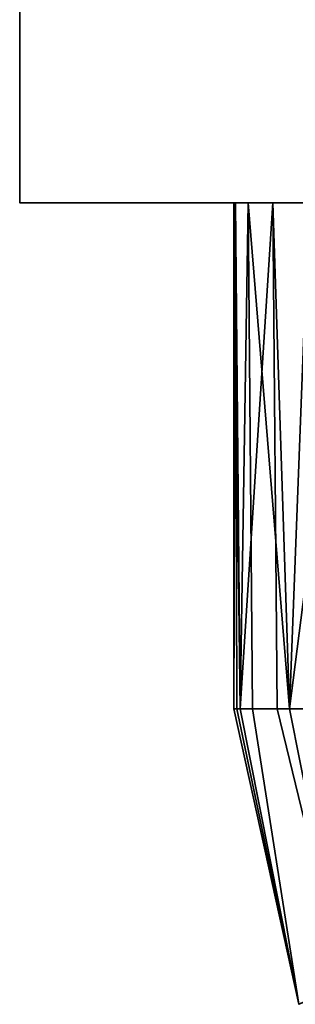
# Model space of a CAD drawing. Header units: millimetres. Extents: x -590 to 3690, y -120 to 127.
# Tile 3 of 256: x -370 to -356, y -103 to -53. Entities that reach past the tile are written whole.
import ezdxf

# ---------------------------------------------------------------- set-up
doc = ezdxf.new("R2010")
doc.units = ezdxf.units.MM
doc.layers.add('151', color=7, linetype='Continuous', true_color=0xffffff)

# ---------------------------------------------------------------- blocks, each defined once
blk = doc.blocks.new('UG_SURFACE_009')
at = {"layer": '151', "color": 43, "linetype": 'Continuous', "lineweight": 35}
for points in [[(-344, -49, 948), (-344, -62, 948), (-370, -62, 951.5), (-370, -49, 951.5)], [(-370, -49, 951.5), (-370, -62, 951.5), (-370, -62, 1186.5), (-370, -49, 1186.5)], [(-370, -49, 1186.5), (-370, -62, 1186.5), (-344, -62, 1190), (-344, -49, 1190)], [(-370, -62, 951.5), (-355.5, -62, 993.5), (-355.5, -62, 1014.5)], [(-370, -62, 951.5), (-354.625, -62, 989.099), (-355.5, -62, 993.5)], [(-370, -62, 951.5), (-352.132, -62, 985.368), (-354.625, -62, 989.099)], [(-370, -62, 951.5), (-358.266, -62, 1099.365), (-359, -62, 1104)], [(-370, -62, 951.5), (-348.401, -62, 982.875), (-352.132, -62, 985.368)], [(-359, -62, 1104), (-358.918, -62, 1105.568), (-370, -62, 1186.5), (-370, -62, 951.5)], [(-370, -62, 951.5), (-344, -62, 948), (-344, -62, 982), (-348.401, -62, 982.875)], [(-370, -62, 951.5), (-355.147, -62, 1093.963), (-358.266, -62, 1099.365)], [(-355.5, -62, 1014.5), (-344, -62, 1089), (-350.101, -62, 1090.297), (-370, -62, 951.5)], [(-370, -62, 1186.5), (-356.99, -62, 1111.5), (-352.817, -62, 1116.135)], [(-350.101, -62, 1090.297), (-355.147, -62, 1093.963), (-370, -62, 951.5)], [(-344, -62, 1190), (-370, -62, 1186.5), (-347.119, -62, 1118.672)], [(-358.918, -62, 1105.568), (-356.99, -62, 1111.5), (-370, -62, 1186.5)], [(-352.817, -62, 1116.135), (-347.119, -62, 1118.672), (-370, -62, 1186.5)], [(-359, -62, 1104), (-358.266, -62, 1099.365), (-358.672, -88, 1100.881)], [(-358.918, -62, 1105.568), (-359, -62, 1104), (-359, -88, 1104)], [(-359, -88, 1104), (-358.836, -88, 1105.559), (-358.918, -62, 1105.568)], [(-358.672, -88, 1100.881), (-359, -88, 1104), (-359, -62, 1104)], [(-356.99, -62, 1111.5), (-358.918, -62, 1105.568), (-358.672, -88, 1107.119)], [(-358.918, -62, 1105.568), (-358.836, -88, 1105.559), (-358.672, -88, 1107.119)], [(-358.266, -62, 1099.365), (-358.041, -88, 1099.465), (-358.672, -88, 1100.881)], [(-358.672, -88, 1107.119), (-356.766, -88, 1111.4), (-356.99, -62, 1111.5)], [(-358.266, -62, 1099.365), (-355.147, -62, 1093.963), (-356.135, -88, 1095.183)], [(-356.135, -88, 1095.183), (-358.041, -88, 1099.465), (-358.266, -62, 1099.365)], [(-352.817, -62, 1116.135), (-356.99, -62, 1111.5), (-356.135, -88, 1112.817)], [(-356.99, -62, 1111.5), (-356.766, -88, 1111.4), (-356.135, -88, 1112.817)], [(-355.147, -62, 1093.963), (-354.983, -88, 1094.146), (-356.135, -88, 1095.183)], [(-356.135, -88, 1112.817), (-352.652, -88, 1115.953), (-352.817, -62, 1116.135)], [(-355.652, -103.182, 1100.881), (-355.652, -103.182, 1107.119), (-359, -88, 1104)], [(-355.652, -103.182, 1107.119), (-358.836, -88, 1105.559), (-359, -88, 1104)], [(-359, -88, 1104), (-358.672, -88, 1100.881), (-355.652, -103.182, 1100.881)], [(-355.652, -103.182, 1107.119), (-358.672, -88, 1107.119), (-358.836, -88, 1105.559)], [(-355.652, -103.182, 1100.881), (-358.672, -88, 1100.881), (-358.041, -88, 1099.465)], [(-356.766, -88, 1111.4), (-358.672, -88, 1107.119), (-355.652, -103.182, 1107.119), (-353.308, -102.211, 1112.817)], [(-358.041, -88, 1099.465), (-356.135, -88, 1095.183), (-353.308, -102.211, 1095.183), (-355.652, -103.182, 1100.881)], [(-353.308, -102.211, 1112.817), (-356.135, -88, 1112.817), (-356.766, -88, 1111.4)], [(-353.308, -102.211, 1095.183), (-356.135, -88, 1095.183), (-354.983, -88, 1094.146)], [(-352.652, -88, 1115.953), (-356.135, -88, 1112.817), (-353.308, -102.211, 1112.817)]]:
    blk.add_3dface(points, dxfattribs=at)

msp = doc.modelspace()

# ---------------------------------------------------------------- linework, layer by layer
at = {"layer": '151', "color": 252, "linetype": 'Continuous', "lineweight": -3, "true_color": 0x939598}
for p, q in [((-370, -49, 1186.5), (-370, -62, 1186.5)), ((-370, -49, 951.5), (-370, -62, 951.5)), ((-370, -62, 1186.5), (-370, -62, 951.5))]:
    msp.add_line(p, q, dxfattribs=at)
at = {"layer": '151', "color": 252, "linetype": 'Continuous', "lineweight": -3, "true_color": 0x939598, "extrusion": (0, 1, 0)}
msp.add_circle((344, 1104, -62), 15, dxfattribs=at)
at = {"layer": '151', "color": 252, "linetype": 'Continuous', "lineweight": -3, "true_color": 0x939598, "extrusion": (0, -1, 0)}
msp.add_circle((-344, 1104, 88), 15, dxfattribs=at)
for centre, start, end in [((-344, 1091.679, 62), 74.66639, 105.33361), ((-344, 1046.321, 62), 254.66639, 285.33361)]:
    msp.add_arc(centre, 98.321, start, end, dxfattribs=at)

# ---------------------------------------------------------------- block references
at = {"layer": '151', "color": 252, "linetype": 'Continuous', "lineweight": -3, "true_color": 0x939598}
msp.add_blockref('UG_SURFACE_009', (0, 0), dxfattribs=at)

doc.saveas('drawing.dxf')
